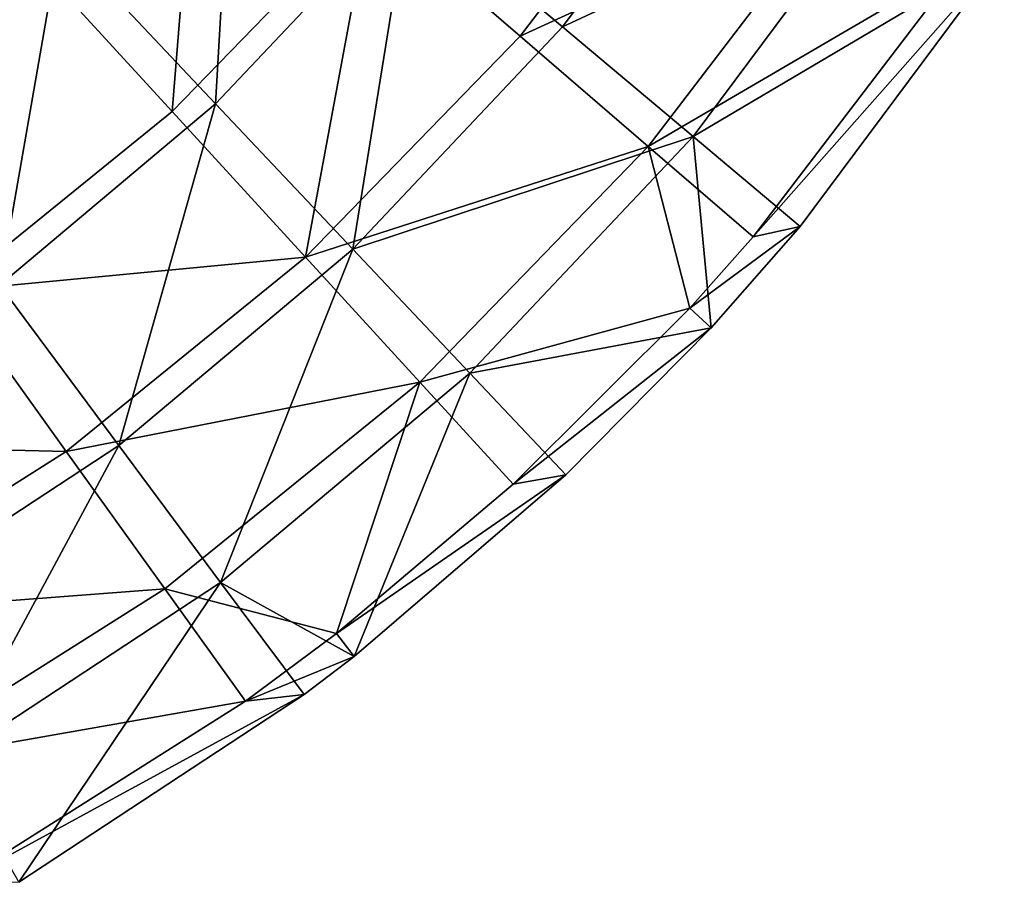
# Model space of a CAD drawing. Header units: millimetres. Extents: x 0 to 150, y 0 to 150.
# Tile 26 of 52: x 113 to 138, y 10 to 32. Entities that reach past the tile are written whole.
import ezdxf

# ---------------------------------------------------------------- set-up
doc = ezdxf.new("R2010")
doc.units = ezdxf.units.MM
doc.header["$LTSCALE"] = 25.4
doc.layers.get('0').update_dxf_attribs({"true_color": 0xff5454})

# ---------------------------------------------------------------- blocks, each defined once
blk = doc.blocks.new('HERMANOS-I-8194.STL')
at = {"color": 250, "true_color": 0x262626}
mesh = blk.add_polyface(dxfattribs=at)
corners = [(259.821, -36.856, 25.376), (251.257, -39.834, 32.168), (255.163, -43.113, 25.376), (255.56, -34.054, 32.168)]
mesh.append_faces([[corners[k] for k in face] for face in [(0, 1, 2), (1, 0, 3)]], dxfattribs={"vtx0": -1, "color": 250})
mesh = blk.add_polyface(dxfattribs=at)
corners = [(250.263, -40.056, 31.655), (258.862, -37.098, 24.93), (254.088, -43.352, 24.93), (254.674, -34.277, 31.655)]
mesh.append_faces([[corners[k] for k in face] for face in [(0, 1, 2), (1, 0, 3)]], dxfattribs={"vtx0": -1, "color": 250})
mesh = blk.add_polyface(dxfattribs=at)
corners = [(246.311, -45.076, 32.168), (246.825, -36.116, 38.387), (242.341, -40.868, 38.387), (251.257, -39.834, 32.168)]
mesh.append_faces([[corners[k] for k in face] for face in [(0, 1, 2), (1, 0, 3)]], dxfattribs={"vtx0": -1, "color": 250})
mesh = blk.add_polyface(dxfattribs=at)
corners = [(237.052, -36.366, 43.333), (236.215, -45.199, 37.812), (232.518, -40.046, 43.333), (241.333, -41.046, 37.812)]
mesh.append_faces([[corners[k] for k in face] for face in [(0, 1, 2), (1, 0, 3)]], dxfattribs={"vtx0": -1, "color": 250})
mesh = blk.add_polyface(dxfattribs=at)
corners = [(237.336, -45.068, 38.387), (237.946, -36.209, 43.964), (233.511, -39.93, 43.964), (242.341, -40.868, 38.387)]
mesh.append_faces([[corners[k] for k in face] for face in [(0, 1, 2), (1, 0, 3)]], dxfattribs={"vtx0": -1, "color": 250})
mesh = blk.add_polyface(dxfattribs=at)
corners = [(245.924, -36.317, 37.812), (245.199, -45.272, 31.655), (241.333, -41.046, 37.812), (250.263, -40.056, 31.655)]
mesh.append_faces([[corners[k] for k in face] for face in [(0, 1, 2), (1, 0, 3)]], dxfattribs={"vtx0": -1, "color": 250})
mesh = blk.add_polyface(dxfattribs=at)
corners = [(263.463, -39.252, 18.087), (255.163, -43.113, 25.376), (258.503, -45.914, 18.087), (259.821, -36.856, 25.376)]
mesh.append_faces([[corners[k] for k in face] for face in [(0, 1, 2), (1, 0, 3)]], dxfattribs={"vtx0": -1, "color": 250})
mesh = blk.add_polyface(dxfattribs=at)
corners = [(254.088, -43.352, 24.93), (262.442, -39.509, 17.713), (257.357, -46.17, 17.713), (258.862, -37.098, 24.93)]
mesh.append_faces([[corners[k] for k in face] for face in [(0, 1, 2), (1, 0, 3)]], dxfattribs={"vtx0": -1, "color": 250})
mesh = blk.add_polyface(dxfattribs=at)
corners = [(266.446, -41.213, 10.381), (258.503, -45.914, 18.087), (261.237, -48.209, 10.381), (263.463, -39.252, 18.087)]
mesh.append_faces([[corners[k] for k in face] for face in [(0, 1, 2), (1, 0, 3)]], dxfattribs={"vtx0": -1, "color": 250})
mesh = blk.add_polyface(dxfattribs=at)
corners = [(257.357, -46.17, 17.713), (265.373, -41.484, 10.083), (260.035, -48.477, 10.083), (262.442, -39.509, 17.713)]
mesh.append_faces([[corners[k] for k in face] for face in [(0, 1, 2), (1, 0, 3)]], dxfattribs={"vtx0": -1, "color": 250})
mesh = blk.add_polyface(dxfattribs=at)
corners = [(249.811, -48.786, 25.376), (251.257, -39.834, 32.168), (246.311, -45.076, 32.168), (255.163, -43.113, 25.376)]
mesh.append_faces([[corners[k] for k in face] for face in [(0, 1, 2), (1, 0, 3)]], dxfattribs={"vtx0": -1, "color": 250})
mesh = blk.add_polyface(dxfattribs=at)
corners = [(250.263, -40.056, 31.655), (248.608, -48.997, 24.93), (245.199, -45.272, 31.655), (254.088, -43.352, 24.93)]
mesh.append_faces([[corners[k] for k in face] for face in [(0, 1, 2), (1, 0, 3)]], dxfattribs={"vtx0": -1, "color": 250})
mesh = blk.add_polyface(dxfattribs=at)
corners = [(240.791, -49.708, 32.168), (242.341, -40.868, 38.387), (237.336, -45.068, 38.387), (246.311, -45.076, 32.168)]
mesh.append_faces([[corners[k] for k in face] for face in [(0, 1, 2), (1, 0, 3)]], dxfattribs={"vtx0": -1, "color": 250})
mesh = blk.add_polyface(dxfattribs=at)
corners = [(241.333, -41.046, 37.812), (239.554, -49.852, 31.655), (236.215, -45.199, 37.812), (245.199, -45.272, 31.655)]
mesh.append_faces([[corners[k] for k in face] for face in [(0, 1, 2), (1, 0, 3)]], dxfattribs={"vtx0": -1, "color": 250})
mesh = blk.add_polyface(dxfattribs=at)
corners = [(266.446, -41.213, 10.381), (260.035, -48.477, 10.083), (265.373, -41.484, 10.083)]
mesh.append_faces([[corners[k] for k in face] for face in [(0, 1, 2)]], dxfattribs={"color": 250})
mesh = blk.add_polyface(dxfattribs=at)
corners = [(266.446, -41.213, 10.381), (261.237, -48.209, 10.381), (260.035, -48.477, 10.083)]
mesh.append_faces([[corners[k] for k in face] for face in [(0, 1, 2)]], dxfattribs={"color": 250})
mesh = blk.add_polyface(dxfattribs=at)
corners = [(258.503, -45.914, 18.087), (249.811, -48.786, 25.376), (252.802, -51.956, 18.087), (255.163, -43.113, 25.376)]
mesh.append_faces([[corners[k] for k in face] for face in [(0, 1, 2), (1, 0, 3)]], dxfattribs={"vtx0": -1, "color": 250})
mesh = blk.add_polyface(dxfattribs=at)
corners = [(248.608, -48.997, 24.93), (257.357, -46.17, 17.713), (251.521, -52.182, 17.713), (254.088, -43.352, 24.93)]
mesh.append_faces([[corners[k] for k in face] for face in [(0, 1, 2), (1, 0, 3)]], dxfattribs={"vtx0": -1, "color": 250})
mesh = blk.add_polyface(dxfattribs=at)
corners = [(246.311, -45.076, 32.168), (243.836, -53.799, 25.376), (249.811, -48.786, 25.376), (240.791, -49.708, 32.168)]
mesh.append_faces([[corners[k] for k in face] for face in [(0, 1, 2), (1, 0, 3)]], dxfattribs={"vtx0": -1, "color": 250})
mesh = blk.add_polyface(dxfattribs=at)
corners = [(239.554, -49.852, 31.655), (248.608, -48.997, 24.93), (242.498, -53.955, 24.93), (245.199, -45.272, 31.655)]
mesh.append_faces([[corners[k] for k in face] for face in [(0, 1, 2), (1, 0, 3)]], dxfattribs={"vtx0": -1, "color": 250})
mesh = blk.add_polyface(dxfattribs=at)
corners = [(258.503, -45.914, 18.087), (252.802, -51.956, 18.087), (258.963, -50.796, 10.381)]
mesh.append_faces([[corners[k] for k in face] for face in [(0, 1, 2)]], dxfattribs={"color": 250})
mesh = blk.add_polyface(dxfattribs=at)
corners = [(258.503, -45.914, 18.087), (258.963, -50.796, 10.381), (261.237, -48.209, 10.381)]
mesh.append_faces([[corners[k] for k in face] for face in [(0, 1, 2)]], dxfattribs={"color": 250})
mesh = blk.add_polyface(dxfattribs=at)
corners = [(257.357, -46.17, 17.713), (258.417, -50.293, 10.083), (251.521, -52.182, 17.713)]
mesh.append_faces([[corners[k] for k in face] for face in [(0, 1, 2)]], dxfattribs={"color": 250})
mesh = blk.add_polyface(dxfattribs=at)
corners = [(257.357, -46.17, 17.713), (260.035, -48.477, 10.083), (258.417, -50.293, 10.083)]
mesh.append_faces([[corners[k] for k in face] for face in [(0, 1, 2)]], dxfattribs={"color": 250})
mesh = blk.add_polyface(dxfattribs=at)
corners = [(261.237, -48.209, 10.381), (258.417, -50.293, 10.083), (260.035, -48.477, 10.083)]
mesh.append_faces([[corners[k] for k in face] for face in [(0, 1, 2)]], dxfattribs={"color": 250})
mesh = blk.add_polyface(dxfattribs=at)
corners = [(261.237, -48.209, 10.381), (258.963, -50.796, 10.381), (258.417, -50.293, 10.083)]
mesh.append_faces([[corners[k] for k in face] for face in [(0, 1, 2)]], dxfattribs={"color": 250})
mesh = blk.add_polyface(dxfattribs=at)
corners = [(242.498, -53.955, 24.93), (251.521, -52.182, 17.713), (245.014, -57.462, 17.713), (248.608, -48.997, 24.93)]
mesh.append_faces([[corners[k] for k in face] for face in [(0, 1, 2), (1, 0, 3)]], dxfattribs={"vtx0": -1, "color": 250})
mesh = blk.add_polyface(dxfattribs=at)
corners = [(249.811, -48.786, 25.376), (246.439, -57.296, 18.087), (252.802, -51.956, 18.087), (243.836, -53.799, 25.376)]
mesh.append_faces([[corners[k] for k in face] for face in [(0, 1, 2), (1, 0, 3)]], dxfattribs={"vtx0": -1, "color": 250})
mesh = blk.add_polyface(dxfattribs=at)
corners = [(240.791, -49.708, 32.168), (237.32, -58.085, 25.376), (243.836, -53.799, 25.376), (234.77, -53.669, 32.168)]
mesh.append_faces([[corners[k] for k in face] for face in [(0, 1, 2), (1, 0, 3)]], dxfattribs={"vtx0": -1, "color": 250})
mesh = blk.add_polyface(dxfattribs=at)
corners = [(233.407, -53.733, 31.655), (242.498, -53.955, 24.93), (235.845, -58.155, 24.93), (239.554, -49.852, 31.655)]
mesh.append_faces([[corners[k] for k in face] for face in [(0, 1, 2), (1, 0, 3)]], dxfattribs={"vtx0": -1, "color": 250})
mesh = blk.add_polyface(dxfattribs=at)
corners = [(251.521, -52.182, 17.713), (258.417, -50.293, 10.083), (253.906, -54.79, 10.083)]
mesh.append_faces([[corners[k] for k in face] for face in [(0, 1, 2)]], dxfattribs={"color": 250})
mesh = blk.add_polyface(dxfattribs=at)
corners = [(258.963, -50.796, 10.381), (253.906, -54.79, 10.083), (258.417, -50.293, 10.083)]
mesh.append_faces([[corners[k] for k in face] for face in [(0, 1, 2)]], dxfattribs={"color": 250})
mesh = blk.add_polyface(dxfattribs=at)
corners = [(258.963, -50.796, 10.381), (252.802, -51.956, 18.087), (255.252, -54.553, 10.381)]
mesh.append_faces([[corners[k] for k in face] for face in [(0, 1, 2)]], dxfattribs={"color": 250})
mesh = blk.add_polyface(dxfattribs=at)
corners = [(258.963, -50.796, 10.381), (255.252, -54.553, 10.381), (253.906, -54.79, 10.083)]
mesh.append_faces([[corners[k] for k in face] for face in [(0, 1, 2)]], dxfattribs={"color": 250})
mesh = blk.add_polyface(dxfattribs=at)
corners = [(246.439, -57.296, 18.087), (249.85, -59.186, 10.381), (252.802, -51.956, 18.087)]
mesh.append_faces([[corners[k] for k in face] for face in [(0, 1, 2)]], dxfattribs={"color": 250})
mesh = blk.add_polyface(dxfattribs=at)
corners = [(252.802, -51.956, 18.087), (249.85, -59.186, 10.381), (255.252, -54.553, 10.381)]
mesh.append_faces([[corners[k] for k in face] for face in [(0, 1, 2)]], dxfattribs={"color": 250})
mesh = blk.add_polyface(dxfattribs=at)
corners = [(251.521, -52.182, 17.713), (249.394, -58.6, 10.083), (245.014, -57.462, 17.713)]
mesh.append_faces([[corners[k] for k in face] for face in [(0, 1, 2)]], dxfattribs={"color": 250})
mesh = blk.add_polyface(dxfattribs=at)
corners = [(251.521, -52.182, 17.713), (253.906, -54.79, 10.083), (249.394, -58.6, 10.083)]
mesh.append_faces([[corners[k] for k in face] for face in [(0, 1, 2)]], dxfattribs={"color": 250})
mesh = blk.add_polyface(dxfattribs=at)
corners = [(235.845, -58.155, 24.93), (245.014, -57.462, 17.713), (237.928, -61.935, 17.713), (242.498, -53.955, 24.93)]
mesh.append_faces([[corners[k] for k in face] for face in [(0, 1, 2), (1, 0, 3)]], dxfattribs={"vtx0": -1, "color": 250})
mesh = blk.add_polyface(dxfattribs=at)
corners = [(243.836, -53.799, 25.376), (239.499, -61.86, 18.087), (246.439, -57.296, 18.087), (237.32, -58.085, 25.376)]
mesh.append_faces([[corners[k] for k in face] for face in [(0, 1, 2), (1, 0, 3)]], dxfattribs={"vtx0": -1, "color": 250})
mesh = blk.add_polyface(dxfattribs=at)
corners = [(255.252, -54.553, 10.381), (249.394, -58.6, 10.083), (253.906, -54.79, 10.083)]
mesh.append_faces([[corners[k] for k in face] for face in [(0, 1, 2)]], dxfattribs={"color": 250})
mesh = blk.add_polyface(dxfattribs=at)
corners = [(255.252, -54.553, 10.381), (249.85, -59.186, 10.381), (249.394, -58.6, 10.083)]
mesh.append_faces([[corners[k] for k in face] for face in [(0, 1, 2)]], dxfattribs={"color": 250})
mesh = blk.add_polyface(dxfattribs=at)
corners = [(246.439, -57.296, 18.087), (241.284, -64.952, 10.381), (248.571, -60.159, 10.381), (239.499, -61.86, 18.087)]
mesh.append_faces([[corners[k] for k in face] for face in [(0, 1, 2), (1, 0, 3)]], dxfattribs={"vtx0": -1, "color": 250})
mesh = blk.add_polyface(dxfattribs=at)
corners = [(246.439, -57.296, 18.087), (248.571, -60.159, 10.381), (249.85, -59.186, 10.381)]
mesh.append_faces([[corners[k] for k in face] for face in [(0, 1, 2)]], dxfattribs={"color": 250})
mesh = blk.add_polyface(dxfattribs=at)
corners = [(237.928, -61.935, 17.713), (247.075, -60.333, 10.083), (239.635, -65.03, 10.083), (245.014, -57.462, 17.713)]
mesh.append_faces([[corners[k] for k in face] for face in [(0, 1, 2), (1, 0, 3)]], dxfattribs={"vtx0": -1, "color": 250})
mesh = blk.add_polyface(dxfattribs=at)
corners = [(245.014, -57.462, 17.713), (249.394, -58.6, 10.083), (247.075, -60.333, 10.083)]
mesh.append_faces([[corners[k] for k in face] for face in [(0, 1, 2)]], dxfattribs={"color": 250})
mesh = blk.add_polyface(dxfattribs=at)
corners = [(249.85, -59.186, 10.381), (247.075, -60.333, 10.083), (249.394, -58.6, 10.083)]
mesh.append_faces([[corners[k] for k in face] for face in [(0, 1, 2)]], dxfattribs={"color": 250})
mesh = blk.add_polyface(dxfattribs=at)
corners = [(249.85, -59.186, 10.381), (248.571, -60.159, 10.381), (247.075, -60.333, 10.083)]
mesh.append_faces([[corners[k] for k in face] for face in [(0, 1, 2)]], dxfattribs={"color": 250})
mesh = blk.add_polyface(dxfattribs=at)
corners = [(248.571, -60.159, 10.381), (239.635, -65.03, 10.083), (247.075, -60.333, 10.083)]
mesh.append_faces([[corners[k] for k in face] for face in [(0, 1, 2)]], dxfattribs={"color": 250})
mesh = blk.add_polyface(dxfattribs=at)
corners = [(248.571, -60.159, 10.381), (241.284, -64.952, 10.381), (239.635, -65.03, 10.083)]
mesh.append_faces([[corners[k] for k in face] for face in [(0, 1, 2)]], dxfattribs={"color": 250})

msp = doc.modelspace()

# ---------------------------------------------------------------- block references
at = {"color": 0}
msp.add_blockref('HERMANOS-I-8194.STL', (-128.784, 75, -10.083), dxfattribs=at)

doc.saveas('drawing.dxf')
